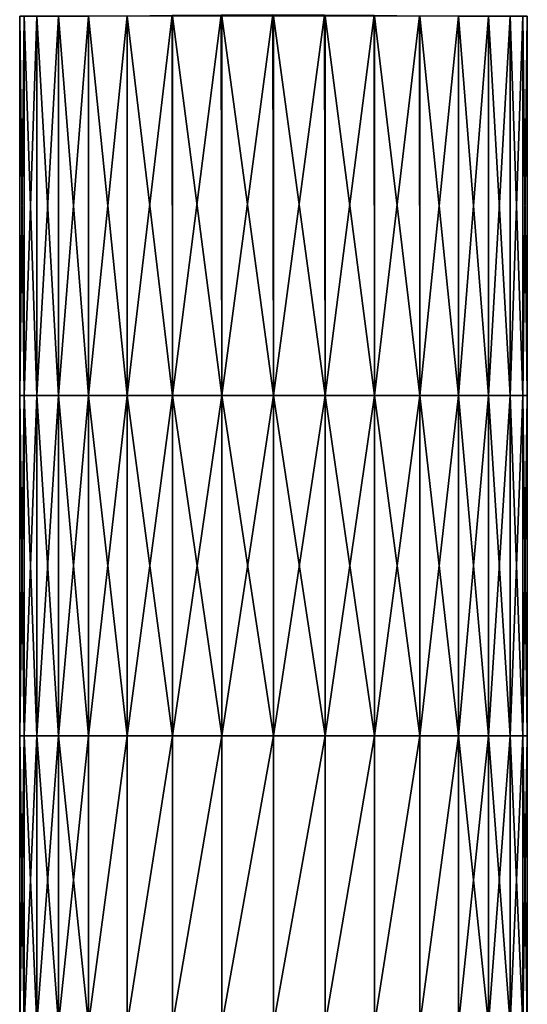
# Model space of a CAD drawing. Extents: x -0.96 to 0.96, y -0.57 to 2.63.
# Tile 99 of 148: x 0.19 to 0.25, y 0.7 to 0.81. Entities that reach past the tile are written whole.
import ezdxf

# ---------------------------------------------------------------- set-up
doc = ezdxf.new("R2010")
doc.units = 0
doc.layers.add('Brakiri_Cruiser_Main_Texture', color=7, linetype='CONTINUOUS')

msp = doc.modelspace()

# ---------------------------------------------------------------- linework, layer by layer
at = {"layer": 'Brakiri_Cruiser_Main_Texture'}
for points in [[(0.188047, 0.767297, 0.464375), (0.188047, 0.812101, 0.464375), (0.187539, 0.812101, 0.47)], [(0.188047, 0.767297, 0.464375), (0.187539, 0.812101, 0.47), (0.187539, 0.767297, 0.47)], [(0.187539, 0.767297, 0.47), (0.187539, 0.812101, 0.47), (0.188047, 0.812101, 0.475625)], [(0.187539, 0.767297, 0.47), (0.188047, 0.812101, 0.475625), (0.188047, 0.767297, 0.475625)], [(0.18957, 0.767297, 0.458984), (0.18957, 0.812101, 0.458984), (0.188047, 0.812101, 0.464375)], [(0.18957, 0.767297, 0.458984), (0.188047, 0.812101, 0.464375), (0.188047, 0.767297, 0.464375)], [(0.188047, 0.767297, 0.475625), (0.188047, 0.812101, 0.475625), (0.18957, 0.812101, 0.481016)], [(0.188047, 0.767297, 0.475625), (0.18957, 0.812101, 0.481016), (0.18957, 0.767297, 0.481016)], [(0.192109, 0.767297, 0.454063), (0.192109, 0.812101, 0.454063), (0.18957, 0.812101, 0.458984)], [(0.192109, 0.767297, 0.454063), (0.18957, 0.812101, 0.458984), (0.18957, 0.767297, 0.458984)], [(0.18957, 0.767297, 0.481016), (0.18957, 0.812101, 0.481016), (0.192109, 0.812101, 0.485937)], [(0.18957, 0.767297, 0.481016), (0.192109, 0.812101, 0.485937), (0.192109, 0.767297, 0.485937)], [(0.195664, 0.767297, 0.449844), (0.195664, 0.812101, 0.449844), (0.192109, 0.812101, 0.454063)], [(0.195664, 0.767297, 0.449844), (0.192109, 0.812101, 0.454063), (0.192109, 0.767297, 0.454063)], [(0.192109, 0.767297, 0.485937), (0.192109, 0.812101, 0.485937), (0.195664, 0.812101, 0.490156)], [(0.192109, 0.767297, 0.485937), (0.195664, 0.812101, 0.490156), (0.195664, 0.767297, 0.490156)], [(0.195664, 0.767297, 0.490156), (0.195664, 0.812101, 0.490156), (0.200212, 0.81215, 0.493437)], [(0.195664, 0.767297, 0.490156), (0.200212, 0.81215, 0.493437), (0.200234, 0.767297, 0.493437)], [(0.200234, 0.767297, 0.446562), (0.200234, 0.812101, 0.446562), (0.195664, 0.812101, 0.449844)], [(0.200234, 0.767297, 0.446562), (0.195664, 0.812101, 0.449844), (0.195664, 0.767297, 0.449844)], [(0.200234, 0.767297, 0.493437), (0.200212, 0.81215, 0.493437), (0.205521, 0.812198, 0.495781)], [(0.200234, 0.767297, 0.493437), (0.205521, 0.812198, 0.495781), (0.205566, 0.767297, 0.495781)], [(0.205566, 0.767297, 0.444219), (0.205566, 0.812101, 0.444219), (0.200234, 0.812101, 0.446562)], [(0.205566, 0.767297, 0.444219), (0.200234, 0.812101, 0.446562), (0.200234, 0.767297, 0.446562)], [(0.205566, 0.767297, 0.495781), (0.205521, 0.812198, 0.495781), (0.211338, 0.812247, 0.497187)], [(0.205566, 0.767297, 0.495781), (0.211338, 0.812247, 0.497187), (0.211406, 0.767297, 0.497187)], [(0.211406, 0.767297, 0.442813), (0.211406, 0.812101, 0.442813), (0.205566, 0.812101, 0.444219)], [(0.211406, 0.767297, 0.442813), (0.205566, 0.812101, 0.444219), (0.205566, 0.767297, 0.444219)], [(0.211406, 0.767297, 0.497187), (0.211338, 0.812247, 0.497187), (0.217409, 0.812296, 0.497656)], [(0.211406, 0.767297, 0.497187), (0.217409, 0.812296, 0.497656), (0.2175, 0.767297, 0.497656)], [(0.2175, 0.767297, 0.442344), (0.2175, 0.812101, 0.442344), (0.211406, 0.812101, 0.442813)], [(0.2175, 0.767297, 0.442344), (0.211406, 0.812101, 0.442813), (0.211406, 0.767297, 0.442813)], [(0.2175, 0.767297, 0.497656), (0.217409, 0.812296, 0.497656), (0.223526, 0.812247, 0.497187)], [(0.2175, 0.767297, 0.497656), (0.223526, 0.812247, 0.497187), (0.223594, 0.767297, 0.497187)], [(0.223594, 0.767297, 0.442813), (0.223594, 0.812101, 0.442813), (0.2175, 0.812101, 0.442344)], [(0.223594, 0.767297, 0.442813), (0.2175, 0.812101, 0.442344), (0.2175, 0.767297, 0.442344)], [(0.223594, 0.767297, 0.497187), (0.223526, 0.812247, 0.497187), (0.229388, 0.812198, 0.495781)], [(0.223594, 0.767297, 0.497187), (0.229388, 0.812198, 0.495781), (0.229434, 0.767297, 0.495781)], [(0.229434, 0.767297, 0.444219), (0.229434, 0.812101, 0.444219), (0.223594, 0.812101, 0.442813)], [(0.229434, 0.767297, 0.444219), (0.223594, 0.812101, 0.442813), (0.223594, 0.767297, 0.442813)], [(0.229434, 0.767297, 0.495781), (0.229388, 0.812198, 0.495781), (0.234743, 0.81215, 0.493437)], [(0.229434, 0.767297, 0.495781), (0.234743, 0.81215, 0.493437), (0.234766, 0.767297, 0.493437)], [(0.234766, 0.767297, 0.446562), (0.234766, 0.812101, 0.446562), (0.229434, 0.812101, 0.444219)], [(0.234766, 0.767297, 0.446562), (0.229434, 0.812101, 0.444219), (0.229434, 0.767297, 0.444219)], [(0.234766, 0.767297, 0.493437), (0.234743, 0.81215, 0.493437), (0.239336, 0.812101, 0.490156)], [(0.234766, 0.767297, 0.493437), (0.239336, 0.812101, 0.490156), (0.239336, 0.767297, 0.490156)], [(0.239336, 0.767297, 0.449844), (0.239336, 0.812101, 0.449844), (0.234766, 0.812101, 0.446562)], [(0.239336, 0.767297, 0.449844), (0.234766, 0.812101, 0.446562), (0.234766, 0.767297, 0.446562)], [(0.239336, 0.767297, 0.490156), (0.239336, 0.812101, 0.490156), (0.242891, 0.812101, 0.485937)], [(0.239336, 0.767297, 0.490156), (0.242891, 0.812101, 0.485937), (0.242891, 0.767297, 0.485937)], [(0.242891, 0.767297, 0.454063), (0.242891, 0.812101, 0.454063), (0.239336, 0.812101, 0.449844)], [(0.242891, 0.767297, 0.454063), (0.239336, 0.812101, 0.449844), (0.239336, 0.767297, 0.449844)], [(0.242891, 0.767297, 0.485937), (0.242891, 0.812101, 0.485937), (0.24543, 0.812101, 0.481016)], [(0.242891, 0.767297, 0.485937), (0.24543, 0.812101, 0.481016), (0.24543, 0.767297, 0.481016)], [(0.24543, 0.767297, 0.458984), (0.24543, 0.812101, 0.458984), (0.242891, 0.812101, 0.454063)], [(0.24543, 0.767297, 0.458984), (0.242891, 0.812101, 0.454063), (0.242891, 0.767297, 0.454063)], [(0.24543, 0.767297, 0.481016), (0.24543, 0.812101, 0.481016), (0.246953, 0.812101, 0.475625)], [(0.24543, 0.767297, 0.481016), (0.246953, 0.812101, 0.475625), (0.246953, 0.767297, 0.475625)], [(0.246953, 0.767297, 0.464375), (0.246953, 0.812101, 0.464375), (0.24543, 0.812101, 0.458984)], [(0.246953, 0.767297, 0.464375), (0.24543, 0.812101, 0.458984), (0.24543, 0.767297, 0.458984)], [(0.246953, 0.767297, 0.475625), (0.246953, 0.812101, 0.475625), (0.247461, 0.812101, 0.47)], [(0.246953, 0.767297, 0.475625), (0.247461, 0.812101, 0.47), (0.247461, 0.767297, 0.47)], [(0.247461, 0.767297, 0.47), (0.247461, 0.812101, 0.47), (0.246953, 0.812101, 0.464375)], [(0.247461, 0.767297, 0.47), (0.246953, 0.812101, 0.464375), (0.246953, 0.767297, 0.464375)], [(0.188047, 0.727108, 0.464375), (0.188047, 0.767297, 0.464375), (0.187539, 0.767297, 0.47)], [(0.188047, 0.727108, 0.464375), (0.187539, 0.767297, 0.47), (0.187539, 0.727108, 0.47)], [(0.187539, 0.727108, 0.47), (0.187539, 0.767297, 0.47), (0.188047, 0.767297, 0.475625)], [(0.187539, 0.727108, 0.47), (0.188047, 0.767297, 0.475625), (0.188047, 0.727108, 0.475625)], [(0.18957, 0.727108, 0.458984), (0.18957, 0.767297, 0.458984), (0.188047, 0.767297, 0.464375)], [(0.18957, 0.727108, 0.458984), (0.188047, 0.767297, 0.464375), (0.188047, 0.727108, 0.464375)], [(0.188047, 0.727108, 0.475625), (0.188047, 0.767297, 0.475625), (0.18957, 0.767297, 0.481016)], [(0.188047, 0.727108, 0.475625), (0.18957, 0.767297, 0.481016), (0.18957, 0.727108, 0.481016)], [(0.192109, 0.727108, 0.454063), (0.192109, 0.767297, 0.454063), (0.18957, 0.767297, 0.458984)], [(0.192109, 0.727108, 0.454063), (0.18957, 0.767297, 0.458984), (0.18957, 0.727108, 0.458984)], [(0.18957, 0.727108, 0.481016), (0.18957, 0.767297, 0.481016), (0.192109, 0.767297, 0.485937)], [(0.18957, 0.727108, 0.481016), (0.192109, 0.767297, 0.485937), (0.192109, 0.727108, 0.485937)], [(0.195664, 0.727108, 0.449844), (0.195664, 0.767297, 0.449844), (0.192109, 0.767297, 0.454063)], [(0.195664, 0.727108, 0.449844), (0.192109, 0.767297, 0.454063), (0.192109, 0.727108, 0.454063)], [(0.192109, 0.727108, 0.485937), (0.192109, 0.767297, 0.485937), (0.195664, 0.767297, 0.490156)], [(0.192109, 0.727108, 0.485937), (0.195664, 0.767297, 0.490156), (0.195664, 0.727108, 0.490156)], [(0.195664, 0.727108, 0.490156), (0.195664, 0.767297, 0.490156), (0.200234, 0.767297, 0.493437)], [(0.195664, 0.727108, 0.490156), (0.200234, 0.767297, 0.493437), (0.200234, 0.727108, 0.493437)], [(0.200234, 0.727108, 0.446562), (0.200234, 0.767297, 0.446562), (0.195664, 0.767297, 0.449844)], [(0.200234, 0.727108, 0.446562), (0.195664, 0.767297, 0.449844), (0.195664, 0.727108, 0.449844)], [(0.200234, 0.727108, 0.493437), (0.200234, 0.767297, 0.493437), (0.205566, 0.767297, 0.495781)], [(0.200234, 0.727108, 0.493437), (0.205566, 0.767297, 0.495781), (0.205566, 0.727108, 0.495781)], [(0.205566, 0.727108, 0.444219), (0.205566, 0.767297, 0.444219), (0.200234, 0.767297, 0.446562)], [(0.205566, 0.727108, 0.444219), (0.200234, 0.767297, 0.446562), (0.200234, 0.727108, 0.446562)], [(0.205566, 0.727108, 0.495781), (0.205566, 0.767297, 0.495781), (0.211406, 0.767297, 0.497187)], [(0.205566, 0.727108, 0.495781), (0.211406, 0.767297, 0.497187), (0.211406, 0.727108, 0.497187)], [(0.211406, 0.727108, 0.442813), (0.211406, 0.767297, 0.442813), (0.205566, 0.767297, 0.444219)], [(0.211406, 0.727108, 0.442813), (0.205566, 0.767297, 0.444219), (0.205566, 0.727108, 0.444219)], [(0.211406, 0.727108, 0.497187), (0.211406, 0.767297, 0.497187), (0.2175, 0.767297, 0.497656)], [(0.211406, 0.727108, 0.497187), (0.2175, 0.767297, 0.497656), (0.2175, 0.727108, 0.497656)], [(0.2175, 0.727108, 0.442344), (0.2175, 0.767297, 0.442344), (0.211406, 0.767297, 0.442813)], [(0.2175, 0.727108, 0.442344), (0.211406, 0.767297, 0.442813), (0.211406, 0.727108, 0.442813)], [(0.2175, 0.727108, 0.497656), (0.2175, 0.767297, 0.497656), (0.223594, 0.767297, 0.497187)], [(0.2175, 0.727108, 0.497656), (0.223594, 0.767297, 0.497187), (0.223594, 0.727108, 0.497187)], [(0.223594, 0.727108, 0.442813), (0.223594, 0.767297, 0.442813), (0.2175, 0.767297, 0.442344)], [(0.223594, 0.727108, 0.442813), (0.2175, 0.767297, 0.442344), (0.2175, 0.727108, 0.442344)], [(0.223594, 0.727108, 0.497187), (0.223594, 0.767297, 0.497187), (0.229434, 0.767297, 0.495781)], [(0.223594, 0.727108, 0.497187), (0.229434, 0.767297, 0.495781), (0.229434, 0.727108, 0.495781)], [(0.229434, 0.727108, 0.444219), (0.229434, 0.767297, 0.444219), (0.223594, 0.767297, 0.442813)], [(0.229434, 0.727108, 0.444219), (0.223594, 0.767297, 0.442813), (0.223594, 0.727108, 0.442813)], [(0.229434, 0.727108, 0.495781), (0.229434, 0.767297, 0.495781), (0.234766, 0.767297, 0.493437)], [(0.229434, 0.727108, 0.495781), (0.234766, 0.767297, 0.493437), (0.234766, 0.727108, 0.493437)], [(0.234766, 0.727108, 0.446562), (0.234766, 0.767297, 0.446562), (0.229434, 0.767297, 0.444219)], [(0.234766, 0.727108, 0.446562), (0.229434, 0.767297, 0.444219), (0.229434, 0.727108, 0.444219)], [(0.234766, 0.727108, 0.493437), (0.234766, 0.767297, 0.493437), (0.239336, 0.767297, 0.490156)], [(0.234766, 0.727108, 0.493437), (0.239336, 0.767297, 0.490156), (0.239336, 0.727108, 0.490156)], [(0.239336, 0.727108, 0.449844), (0.239336, 0.767297, 0.449844), (0.234766, 0.767297, 0.446562)], [(0.239336, 0.727108, 0.449844), (0.234766, 0.767297, 0.446562), (0.234766, 0.727108, 0.446562)], [(0.239336, 0.727108, 0.490156), (0.239336, 0.767297, 0.490156), (0.242891, 0.767297, 0.485937)], [(0.239336, 0.727108, 0.490156), (0.242891, 0.767297, 0.485937), (0.242891, 0.727108, 0.485937)], [(0.242891, 0.727108, 0.454063), (0.242891, 0.767297, 0.454063), (0.239336, 0.767297, 0.449844)], [(0.242891, 0.727108, 0.454063), (0.239336, 0.767297, 0.449844), (0.239336, 0.727108, 0.449844)], [(0.242891, 0.727108, 0.485937), (0.242891, 0.767297, 0.485937), (0.24543, 0.767297, 0.481016)], [(0.242891, 0.727108, 0.485937), (0.24543, 0.767297, 0.481016), (0.24543, 0.727108, 0.481016)], [(0.24543, 0.727108, 0.458984), (0.24543, 0.767297, 0.458984), (0.242891, 0.767297, 0.454063)], [(0.24543, 0.727108, 0.458984), (0.242891, 0.767297, 0.454063), (0.242891, 0.727108, 0.454063)], [(0.24543, 0.727108, 0.481016), (0.24543, 0.767297, 0.481016), (0.246953, 0.767297, 0.475625)], [(0.24543, 0.727108, 0.481016), (0.246953, 0.767297, 0.475625), (0.246953, 0.727108, 0.475625)], [(0.246953, 0.727108, 0.464375), (0.246953, 0.767297, 0.464375), (0.24543, 0.767297, 0.458984)], [(0.246953, 0.727108, 0.464375), (0.24543, 0.767297, 0.458984), (0.24543, 0.727108, 0.458984)], [(0.246953, 0.727108, 0.475625), (0.246953, 0.767297, 0.475625), (0.247461, 0.767297, 0.47)], [(0.246953, 0.727108, 0.475625), (0.247461, 0.767297, 0.47), (0.247461, 0.727108, 0.47)], [(0.247461, 0.727108, 0.47), (0.247461, 0.767297, 0.47), (0.246953, 0.767297, 0.464375)], [(0.247461, 0.727108, 0.47), (0.246953, 0.767297, 0.464375), (0.246953, 0.727108, 0.464375)], [(0.188047, 0.693072, 0.464375), (0.188047, 0.727108, 0.464375), (0.187539, 0.727108, 0.47)], [(0.188047, 0.693072, 0.464375), (0.187539, 0.727108, 0.47), (0.187539, 0.693072, 0.47)], [(0.187539, 0.693072, 0.47), (0.187539, 0.727108, 0.47), (0.188047, 0.727108, 0.475625)], [(0.187539, 0.693072, 0.47), (0.188047, 0.727108, 0.475625), (0.188047, 0.693072, 0.475625)], [(0.18957, 0.693072, 0.458984), (0.18957, 0.727108, 0.458984), (0.188047, 0.727108, 0.464375)], [(0.18957, 0.693072, 0.458984), (0.188047, 0.727108, 0.464375), (0.188047, 0.693072, 0.464375)], [(0.188047, 0.693072, 0.475625), (0.188047, 0.727108, 0.475625), (0.18957, 0.727108, 0.481016)], [(0.188047, 0.693072, 0.475625), (0.18957, 0.727108, 0.481016), (0.18957, 0.693072, 0.481016)], [(0.192109, 0.693072, 0.454063), (0.192109, 0.727108, 0.454063), (0.18957, 0.727108, 0.458984)], [(0.192109, 0.693072, 0.454063), (0.18957, 0.727108, 0.458984), (0.18957, 0.693072, 0.458984)], [(0.18957, 0.693072, 0.481016), (0.18957, 0.727108, 0.481016), (0.192109, 0.727108, 0.485937)], [(0.18957, 0.693072, 0.481016), (0.192109, 0.727108, 0.485937), (0.192109, 0.693072, 0.485937)], [(0.195664, 0.693072, 0.449844), (0.195664, 0.727108, 0.449844), (0.192109, 0.727108, 0.454063)], [(0.195664, 0.693072, 0.449844), (0.192109, 0.727108, 0.454063), (0.192109, 0.693072, 0.454063)], [(0.192109, 0.693072, 0.485937), (0.192109, 0.727108, 0.485937), (0.195664, 0.727108, 0.490156)], [(0.192109, 0.693072, 0.485937), (0.195664, 0.727108, 0.490156), (0.195664, 0.693072, 0.490156)], [(0.195664, 0.693072, 0.490156), (0.195664, 0.727108, 0.490156), (0.200234, 0.727108, 0.493437)], [(0.195664, 0.693072, 0.490156), (0.200234, 0.727108, 0.493437), (0.200234, 0.693072, 0.493437)], [(0.195664, 0.693072, 0.449844), (0.200234, 0.693072, 0.446562), (0.200234, 0.727108, 0.446562)], [(0.195664, 0.693072, 0.449844), (0.200234, 0.727108, 0.446562), (0.195664, 0.727108, 0.449844)], [(0.200234, 0.693072, 0.493437), (0.200234, 0.727108, 0.493437), (0.205566, 0.727108, 0.495781)], [(0.200234, 0.693072, 0.493437), (0.205566, 0.727108, 0.495781), (0.205566, 0.693072, 0.495781)], [(0.200234, 0.693072, 0.446562), (0.205566, 0.693072, 0.444219), (0.205566, 0.727108, 0.444219)], [(0.200234, 0.693072, 0.446562), (0.205566, 0.727108, 0.444219), (0.200234, 0.727108, 0.446562)], [(0.205566, 0.693072, 0.495781), (0.205566, 0.727108, 0.495781), (0.211406, 0.727108, 0.497187)], [(0.205566, 0.693072, 0.495781), (0.211406, 0.727108, 0.497187), (0.211406, 0.693072, 0.497187)], [(0.205566, 0.693072, 0.444219), (0.211406, 0.693072, 0.442813), (0.211406, 0.727108, 0.442813)], [(0.205566, 0.693072, 0.444219), (0.211406, 0.727108, 0.442813), (0.205566, 0.727108, 0.444219)], [(0.211406, 0.693072, 0.497187), (0.211406, 0.727108, 0.497187), (0.2175, 0.727108, 0.497656)], [(0.211406, 0.693072, 0.497187), (0.2175, 0.727108, 0.497656), (0.2175, 0.693072, 0.497656)], [(0.211406, 0.693072, 0.442813), (0.2175, 0.693072, 0.442344), (0.2175, 0.727108, 0.442344)], [(0.211406, 0.693072, 0.442813), (0.2175, 0.727108, 0.442344), (0.211406, 0.727108, 0.442813)], [(0.2175, 0.693072, 0.497656), (0.2175, 0.727108, 0.497656), (0.223594, 0.727108, 0.497187)], [(0.2175, 0.693072, 0.497656), (0.223594, 0.727108, 0.497187), (0.223594, 0.693072, 0.497187)], [(0.2175, 0.693072, 0.442344), (0.223594, 0.693072, 0.442813), (0.223594, 0.727108, 0.442813)], [(0.2175, 0.693072, 0.442344), (0.223594, 0.727108, 0.442813), (0.2175, 0.727108, 0.442344)], [(0.223594, 0.693072, 0.497187), (0.223594, 0.727108, 0.497187), (0.229434, 0.727108, 0.495781)], [(0.223594, 0.693072, 0.497187), (0.229434, 0.727108, 0.495781), (0.229434, 0.693072, 0.495781)], [(0.223594, 0.693072, 0.442813), (0.229434, 0.693072, 0.444219), (0.229434, 0.727108, 0.444219)], [(0.223594, 0.693072, 0.442813), (0.229434, 0.727108, 0.444219), (0.223594, 0.727108, 0.442813)], [(0.229434, 0.693072, 0.495781), (0.229434, 0.727108, 0.495781), (0.234766, 0.727108, 0.493437)], [(0.229434, 0.693072, 0.495781), (0.234766, 0.727108, 0.493437), (0.234766, 0.693072, 0.493437)], [(0.229434, 0.693072, 0.444219), (0.234766, 0.693072, 0.446562), (0.234766, 0.727108, 0.446562)], [(0.229434, 0.693072, 0.444219), (0.234766, 0.727108, 0.446562), (0.229434, 0.727108, 0.444219)], [(0.234766, 0.693072, 0.493437), (0.234766, 0.727108, 0.493437), (0.239336, 0.727108, 0.490156)], [(0.234766, 0.693072, 0.493437), (0.239336, 0.727108, 0.490156), (0.239336, 0.693072, 0.490156)], [(0.234766, 0.693072, 0.446562), (0.239336, 0.693072, 0.449844), (0.239336, 0.727108, 0.449844)], [(0.234766, 0.693072, 0.446562), (0.239336, 0.727108, 0.449844), (0.234766, 0.727108, 0.446562)], [(0.239336, 0.693072, 0.490156), (0.239336, 0.727108, 0.490156), (0.242891, 0.727108, 0.485937)], [(0.239336, 0.693072, 0.490156), (0.242891, 0.727108, 0.485937), (0.242891, 0.693072, 0.485937)], [(0.242891, 0.693072, 0.454063), (0.242891, 0.727108, 0.454063), (0.239336, 0.727108, 0.449844)], [(0.242891, 0.693072, 0.454063), (0.239336, 0.727108, 0.449844), (0.239336, 0.693072, 0.449844)], [(0.242891, 0.693072, 0.485937), (0.242891, 0.727108, 0.485937), (0.24543, 0.727108, 0.481016)], [(0.242891, 0.693072, 0.485937), (0.24543, 0.727108, 0.481016), (0.24543, 0.693072, 0.481016)], [(0.24543, 0.693072, 0.458984), (0.24543, 0.727108, 0.458984), (0.242891, 0.727108, 0.454063)], [(0.24543, 0.693072, 0.458984), (0.242891, 0.727108, 0.454063), (0.242891, 0.693072, 0.454063)], [(0.24543, 0.693072, 0.481016), (0.24543, 0.727108, 0.481016), (0.246953, 0.727108, 0.475625)], [(0.24543, 0.693072, 0.481016), (0.246953, 0.727108, 0.475625), (0.246953, 0.693072, 0.475625)], [(0.246953, 0.693072, 0.464375), (0.246953, 0.727108, 0.464375), (0.24543, 0.727108, 0.458984)], [(0.246953, 0.693072, 0.464375), (0.24543, 0.727108, 0.458984), (0.24543, 0.693072, 0.458984)], [(0.246953, 0.693072, 0.475625), (0.246953, 0.727108, 0.475625), (0.247461, 0.727108, 0.47)], [(0.246953, 0.693072, 0.475625), (0.247461, 0.727108, 0.47), (0.247461, 0.693072, 0.47)], [(0.247461, 0.693072, 0.47), (0.247461, 0.727108, 0.47), (0.246953, 0.727108, 0.464375)], [(0.247461, 0.693072, 0.47), (0.246953, 0.727108, 0.464375), (0.246953, 0.693072, 0.464375)]]:
    msp.add_3dface(points, dxfattribs=at)

doc.saveas('drawing.dxf')
